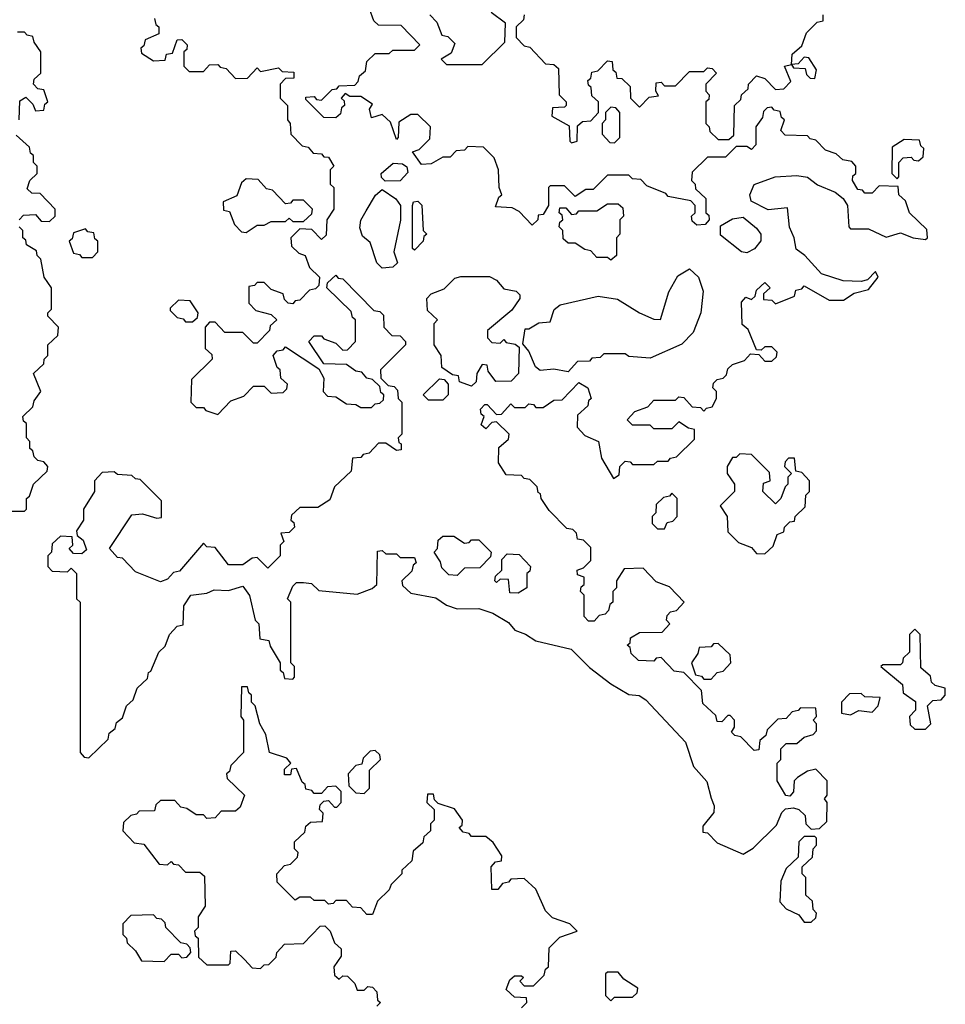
# Model space of a CAD drawing. Extents: x 2106670 to 2323771, y 35271 to 224896.
# Tile 212 of 256: x 2308221 to 2310810, y 50250 to 53005. Entities that reach past the tile are written whole.
import ezdxf

# ---------------------------------------------------------------- set-up
doc = ezdxf.new("R2010")
doc.units = 0

msp = doc.modelspace()

# ---------------------------------------------------------------- linework, layer by layer
at = {"layer": '0CON20XD'}
for points in [[(2310245, 50670), (2310273, 50687), (2310338.3, 50751.7), (2310353, 50787), (2310363, 50797), (2310385, 50800), (2310400, 50795), (2310418.3, 50778.3), (2310420, 50755), (2310435, 50740), (2310458.3, 50741.7), (2310478.3, 50761.7), (2310480, 50815), (2310472.5, 50825), (2310480, 50835), (2310480, 50875), (2310448.3, 50908.3), (2310425, 50902.5), (2310396.7, 50885), (2310387.5, 50875), (2310385.9, 50844.1), (2310375, 50832.5), (2310363.8, 50833.8), (2310340, 50875), (2310340, 50925), (2310350, 50935), (2310350, 50965), (2310365, 50980), (2310395, 50980), (2310415, 50997.5), (2310440, 51005), (2310450, 51015), (2310450, 51035), (2310440, 51045), (2310450, 51055), (2310448.3, 51078.3), (2310405, 51080), (2310398.3, 51071.7), (2310381.7, 51068.3), (2310365, 51050), (2310341.7, 51048.3), (2310311.7, 51018.3), (2310308.3, 51001.7), (2310291.7, 50988.3), (2310288.3, 50961.7), (2310275, 50960), (2310238.3, 50998.3), (2310221.7, 51001.7), (2310211.7, 51011.7), (2310220, 51025), (2310220, 51045), (2310208.3, 51058.3), (2310201.7, 51058.3), (2310185, 51040), (2310171.7, 51041.7), (2310168.3, 51058.3), (2310131.7, 51091.7), (2310128.3, 51128.3), (2310078.3, 51178.3), (2310051.7, 51181.7), (2310015, 51220), (2310001.7, 51218.3), (2309995, 51210), (2309951.7, 51211.7), (2309931.7, 51231.7), (2309928.3, 51248.3), (2309920, 51255), (2309928.3, 51261.7), (2309930, 51275), (2309955, 51290), (2310018.3, 51291.7), (2310040, 51315), (2310030, 51325), (2310031.7, 51338.3), (2310041.7, 51348.3), (2310058.3, 51351.7), (2310080, 51375), (2310038.3, 51418.3), (2310001.7, 51431.7), (2309965, 51470), (2309911.7, 51468.3), (2309890, 51435), (2309890, 51415), (2309880, 51405), (2309880, 51375), (2309871.7, 51368.3), (2309868.3, 51351.7), (2309858.3, 51341.7), (2309841.7, 51338.3), (2309828.3, 51321.7), (2309811.7, 51321.7), (2309800, 51335), (2309800, 51395), (2309790, 51405), (2309791.7, 51418.3), (2309800, 51425), (2309800, 51445), (2309781.7, 51451.7), (2309780, 51465), (2309798.3, 51471.7), (2309818.3, 51491.7), (2309818.3, 51528.3), (2309798.3, 51548.3), (2309781.7, 51551.7), (2309778.3, 51568.3), (2309768.3, 51578.3), (2309751.7, 51581.7), (2309701.7, 51631.7), (2309680, 51665), (2309678.3, 51678.3), (2309671.7, 51681.7), (2309668.3, 51698.3), (2309648.3, 51718.3), (2309631.7, 51721.7), (2309625, 51730), (2309581.7, 51731.7), (2309560, 51765), (2309561.7, 51808.3), (2309588.3, 51831.7), (2309590, 51845), (2309555, 51880), (2309541.7, 51878.3), (2309525, 51860), (2309511.7, 51871.7), (2309520, 51895), (2309511.7, 51901.7), (2309510, 51915), (2309521.7, 51928.3), (2309528.3, 51928.3), (2309555, 51900), (2309568.3, 51901.7), (2309595, 51930), (2309605, 51920), (2309635, 51920), (2309645, 51930), (2309658.3, 51928.3), (2309665, 51920), (2309685, 51920), (2309715, 51940), (2309738.3, 51941.7), (2309785, 51990), (2309810, 51975), (2309820, 51945), (2309811.7, 51938.3), (2309810, 51925), (2309781.7, 51898.3), (2309780, 51865), (2309801.7, 51841.7), (2309840, 51825), (2309848.3, 51778.3), (2309881.7, 51721.7), (2309898.3, 51731.7), (2309900, 51755), (2309915, 51770), (2309928.3, 51768.3), (2309935, 51760), (2309995, 51760), (2310005, 51770), (2310035, 51770), (2310041.7, 51778.3), (2310058.3, 51781.7), (2310108.3, 51831.7), (2310108.3, 51858.3), (2310091.7, 51861.7), (2310065, 51880), (2310045, 51860), (2309995, 51860), (2309985, 51870), (2309935, 51870), (2309920, 51885), (2309941.7, 51908.3), (2309978.3, 51921.7), (2309995, 51940), (2310055, 51940), (2310065, 51950), (2310078.3, 51948.3), (2310101.7, 51921.7), (2310125, 51920), (2310135, 51910), (2310141.7, 51918.3), (2310158.3, 51921.7), (2310170, 51945), (2310170, 51965), (2310160, 51975), (2310161.7, 51988.3), (2310171.7, 51998.3), (2310188.3, 52001.7), (2310198.3, 52011.7), (2310201.7, 52028.3), (2310215, 52040), (2310248.3, 52051.7), (2310265, 52070), (2310288.3, 52068.3), (2310305, 52050), (2310325, 52050), (2310338.3, 52061.7), (2310340, 52075), (2310325, 52090), (2310305, 52090), (2310295, 52080), (2310281.7, 52081.7), (2310258.3, 52138.3), (2310241.7, 52151.7), (2310240, 52215), (2310251.7, 52228.3), (2310268.3, 52221.7), (2310278.3, 52231.7), (2310281.7, 52248.3), (2310305, 52270), (2310320, 52255), (2310301.7, 52238.3), (2310301.7, 52221.7), (2310325, 52220), (2310335, 52210), (2310388.3, 52231.7), (2310391.7, 52248.3), (2310408.3, 52251.7), (2310415, 52260), (2310485, 52220), (2310525, 52220), (2310555, 52240), (2310595, 52250), (2310622.5, 52285), (2310615, 52300), (2310592.5, 52277.5), (2310575, 52272.5), (2310524.1, 52274.1), (2310463.6, 52293.6), (2310417.5, 52345), (2310393, 52363), (2310387.5, 52395), (2310374.2, 52424.2), (2310368.3, 52478.3), (2310315, 52473.3), (2310267, 52497), (2310263.3, 52515), (2310275.7, 52544.3), (2310334.3, 52565.7), (2310395, 52568.9), (2310424.4, 52564.4), (2310453, 52543), (2310502.4, 52522.4), (2310524.5, 52504.5), (2310536.7, 52485), (2310540, 52425), (2310545, 52420), (2310595, 52420), (2310645, 52396.7), (2310685, 52408.8), (2310720, 52395), (2310755, 52390), (2310760, 52395), (2310758.3, 52418.3), (2310710, 52465), (2310698.3, 52498.3), (2310680, 52515), (2310678.3, 52538.3), (2310625, 52540), (2310605, 52520), (2310585, 52520), (2310578.3, 52528.3), (2310565, 52530), (2310550, 52555), (2310551.7, 52568.3), (2310560, 52575), (2310560, 52595), (2310548.3, 52608.3), (2310523, 52613), (2310505, 52630), (2310475, 52640), (2310448.3, 52668.3), (2310431.7, 52671.7), (2310425, 52680), (2310361.7, 52681.7), (2310350, 52695), (2310360, 52725), (2310351.7, 52731.7), (2310348.3, 52748.3), (2310331.7, 52751.7), (2310325, 52760), (2310311.7, 52758.3), (2310301.7, 52748.3), (2310298.3, 52731.7), (2310280, 52705), (2310280, 52655), (2310268.3, 52641.7), (2310255, 52650), (2310225, 52650), (2310195, 52620), (2310145, 52620), (2310101.7, 52578.3), (2310100, 52555), (2310110, 52545), (2310111.7, 52531.7), (2310140, 52505), (2310140, 52465), (2310148.3, 52458.3), (2310150, 52445), (2310138.3, 52431.7), (2310115, 52430), (2310101.7, 52441.7), (2310100, 52455), (2310110, 52465), (2310110, 52485), (2310098.3, 52498.3), (2310035, 52510), (2310028.3, 52518.3), (2309975, 52540), (2309958.3, 52558.3), (2309935, 52560), (2309925, 52570), (2309865, 52570), (2309825, 52530), (2309805, 52530), (2309775, 52510), (2309745, 52540), (2309705, 52540), (2309700, 52535), (2309700, 52485), (2309685, 52460), (2309671.7, 52458.3), (2309670, 52445), (2309655, 52430), (2309618.3, 52468.3), (2309598.3, 52478.3), (2309551.7, 52481.7), (2309561.7, 52508.3), (2309570, 52515), (2309562.5, 52535), (2309560, 52585), (2309548.3, 52618.3), (2309518.3, 52648.3), (2309475, 52650), (2309465, 52640), (2309441.7, 52638.3), (2309425, 52620), (2309405, 52620), (2309371.7, 52601.7), (2309345, 52600), (2309320, 52635), (2309338.3, 52641.7), (2309368.3, 52671.7), (2309370, 52705), (2309335, 52740), (2309315, 52740), (2309281.7, 52718.3), (2309280, 52675), (2309275, 52670), (2309258.3, 52718.3), (2309235, 52740), (2309205, 52730), (2309200, 52755), (2309208.3, 52768.3), (2309175, 52790), (2309145, 52790), (2309131.7, 52798.3), (2309120, 52785), (2309128.3, 52778.3), (2309130, 52765), (2309121.7, 52758.3), (2309118.3, 52741.7), (2309105, 52730), (2309071.7, 52731.7), (2309021.7, 52781.7), (2309021.7, 52788.3), (2309045, 52790), (2309051.7, 52781.7), (2309065, 52780), (2309095, 52810), (2309108.3, 52811.7), (2309115, 52820), (2309158.3, 52821.7), (2309168.3, 52831.7), (2309171.7, 52848.3), (2309188.3, 52861.7), (2309191.7, 52888.3), (2309215, 52910), (2309255, 52910), (2309265, 52920), (2309325, 52920), (2309340, 52935), (2309288.3, 52988.3), (2309225, 52990), (2309211.7, 53001.7), (2309200, 53035)], [(2308598.3, 53008.3), (2308601.7, 52991.7), (2308610, 52985), (2308610, 52965), (2308571.7, 52948.3), (2308568.3, 52931.7), (2308560, 52925), (2308561.7, 52911.7), (2308595, 52890), (2308628.3, 52891.7), (2308631.7, 52908.3), (2308648.3, 52911.7), (2308661.7, 52948.3), (2308675, 52950), (2308690, 52935), (2308688.3, 52921.7), (2308680, 52915), (2308680, 52875), (2308695, 52860), (2308735, 52860), (2308751.7, 52878.3), (2308775, 52880), (2308781.7, 52871.7), (2308798.3, 52868.3), (2308825, 52840), (2308858.3, 52841.7), (2308885, 52870), (2308895, 52860), (2308945, 52870), (2308955, 52860), (2308988.3, 52858.3), (2308988.3, 52841.7), (2308965, 52840), (2308950, 52825), (2308950, 52785), (2308970, 52765), (2308970, 52725), (2308977.5, 52715), (2308980, 52685), (2309011.7, 52651.7), (2309028.3, 52648.3), (2309041.7, 52631.7), (2309065, 52630), (2309071.7, 52621.7), (2309085, 52620), (2309100, 52595), (2309090, 52585), (2309090, 52545), (2309100, 52535), (2309100, 52475), (2309080, 52445), (2309078.3, 52401.7), (2309065, 52390), (2309038.3, 52418.3), (2309005, 52420), (2308980, 52395), (2308981.7, 52371.7), (2309001.7, 52351.7), (2309020, 52345), (2309031.7, 52311.7), (2309060, 52285), (2309058.3, 52261.7), (2309048.3, 52251.7), (2309031.7, 52248.3), (2309005, 52220), (2308991.7, 52218.3), (2308985, 52210), (2308971.7, 52211.7), (2308961.7, 52221.7), (2308958.3, 52238.3), (2308925, 52250), (2308905, 52270), (2308885, 52270), (2308878.3, 52261.7), (2308861.7, 52258.3), (2308861.7, 52211.7), (2308881.7, 52191.7), (2308925, 52180), (2308940, 52165), (2308921.7, 52148.3), (2308920, 52135), (2308885, 52100), (2308875, 52100), (2308845, 52130), (2308795, 52130), (2308768.3, 52158.3), (2308751.7, 52158.3), (2308740, 52145), (2308740, 52085), (2308758.3, 52068.3), (2308760, 52055), (2308701.7, 51998.3), (2308700, 51935), (2308715, 51920), (2308735, 51920), (2308741.7, 51911.7), (2308775, 51900), (2308811.7, 51938.3), (2308848.3, 51951.7), (2308875, 51980), (2308905, 51980), (2308925, 51960), (2308958.3, 51961.7), (2308968.3, 51971.7), (2308970, 51985), (2308951.7, 52001.7), (2308950, 52025), (2308941.7, 52031.7), (2308930, 52065), (2308941.7, 52078.3), (2308958.3, 52081.7), (2308965, 52090), (2309058.3, 52028.3), (2309071.7, 52001.7), (2309070, 51965), (2309081.7, 51951.7), (2309105, 51950), (2309135, 51930), (2309161.7, 51928.3), (2309175, 51920), (2309205, 51920), (2309215, 51930), (2309228.3, 51931.7), (2309238.3, 51941.7), (2309240, 51955), (2309231.7, 51961.7), (2309228.3, 51978.3), (2309208.3, 51998.3), (2309191.7, 52001.7), (2309178.3, 52018.3), (2309161.7, 52021.7), (2309135, 52040), (2309071.7, 52041.7), (2309030, 52105), (2309045, 52120), (2309065, 52120), (2309071.7, 52111.7), (2309105, 52100), (2309125, 52080), (2309138.3, 52081.7), (2309160, 52105), (2309160, 52165), (2309151.7, 52171.7), (2309148.3, 52188.3), (2309080, 52255), (2309081.7, 52268.3), (2309105, 52290), (2309111.7, 52281.7), (2309125, 52280), (2309211.7, 52191.7), (2309228.3, 52188.3), (2309238.3, 52178.3), (2309240, 52145), (2309261.7, 52121.7), (2309285, 52120), (2309300, 52105), (2309300, 52095), (2309230, 52025), (2309231.7, 52001.7), (2309251.7, 51981.7), (2309268.3, 51978.3), (2309278.3, 51968.3), (2309280, 51945), (2309290, 51935), (2309290, 51845), (2309280, 51835), (2309281.7, 51821.7), (2309288.3, 51818.3)], [(2309368.3, 53018.3), (2309388.3, 52998.3), (2309401.7, 52961.7), (2309418.3, 52958.3), (2309438.3, 52938.3), (2309428.3, 52911.7), (2309400, 52895), (2309415, 52880), (2309515, 52880), (2309578.3, 52941.7), (2309580, 52995), (2309540, 53025)], [(2309631.7, 53018.3), (2309630, 53005), (2309610, 52985), (2309610, 52955), (2309631.7, 52931.7), (2309648.3, 52928.3), (2309691.7, 52881.7), (2309715, 52880), (2309728.3, 52868.3), (2309730, 52795), (2309750, 52775), (2309750, 52765), (2309745, 52760), (2309711.7, 52758.3), (2309710, 52735), (2309758.3, 52708.3), (2309760, 52665), (2309765, 52660), (2309780, 52665), (2309781.7, 52708.3), (2309795, 52720), (2309818.3, 52721.7), (2309840, 52745), (2309840, 52775), (2309821.7, 52791.7), (2309820, 52815), (2309811.7, 52821.7), (2309810, 52835), (2309818.3, 52841.7), (2309821.7, 52858.3), (2309838.3, 52861.7), (2309865, 52890), (2309878.3, 52888.3), (2309880, 52865), (2309888.3, 52858.3), (2309891.7, 52841.7), (2309905, 52840), (2309928.3, 52818.3), (2309930, 52785), (2309955, 52760), (2309981.7, 52788.3), (2310008.3, 52791.7), (2310000, 52805), (2310001.7, 52828.3), (2310015, 52830), (2310025, 52820), (2310055, 52820), (2310095, 52860), (2310135, 52860), (2310145, 52870), (2310158.3, 52868.3), (2310170, 52855), (2310140, 52825), (2310140, 52805), (2310150, 52795), (2310148.3, 52781.7), (2310140, 52775), (2310140, 52715), (2310150, 52705), (2310151.7, 52691.7), (2310175, 52670), (2310205, 52670), (2310218.3, 52681.7), (2310220, 52765), (2310238.3, 52781.7), (2310240, 52795), (2310258.3, 52811.7), (2310260, 52825), (2310281.7, 52848.3), (2310305, 52840), (2310335, 52810), (2310358.3, 52811.7), (2310378.3, 52831.7), (2310360, 52875), (2310380, 52880), (2310381.7, 52908.3), (2310408.3, 52931.7), (2310421.7, 52968.3), (2310451.7, 52998.3), (2310468.3, 53001.7), (2310468.3, 53018.3)], [(2308220, 52725), (2308221.7, 52778.3), (2308238.3, 52788.3), (2308258.3, 52768.3), (2308265, 52750), (2308288.3, 52751.7), (2308291.7, 52768.3), (2308300, 52775), (2308288.3, 52808.3), (2308271.7, 52811.7), (2308260, 52825), (2308261.7, 52838.3), (2308280, 52855), (2308280, 52915), (2308261.7, 52941.7), (2308258.3, 52958.3), (2308241.7, 52961.7), (2308235, 52970), (2308215, 52970)], [(2310445, 52840), (2310450, 52865), (2310428.3, 52898.3), (2310415, 52900), (2310398.3, 52881.7), (2310380, 52880), (2310385, 52870), (2310418.3, 52868.3), (2310421.7, 52851.7), (2310431.7, 52841.7), (2310445, 52840)], [(2309885, 52660), (2309900, 52675), (2309900, 52745), (2309888.3, 52758.3), (2309875, 52760), (2309860, 52745), (2309860, 52725), (2309850, 52715), (2309850, 52685), (2309871.7, 52661.7), (2309885, 52660)], [(2308220, 52445), (2308231.7, 52458.3), (2308265, 52460), (2308281.7, 52441.7), (2308305, 52440), (2308320, 52455), (2308320, 52475), (2308278.3, 52518.3), (2308255, 52520), (2308241.7, 52531.7), (2308250, 52555), (2308270, 52575), (2308270, 52595), (2308260, 52605), (2308260, 52625), (2308251.7, 52631.7), (2308248.3, 52648.3), (2308211.7, 52681.7)], [(2310675, 52560), (2310680, 52565), (2310680, 52605), (2310691.7, 52618.3), (2310715, 52620), (2310721.7, 52611.7), (2310735, 52610), (2310748.3, 52621.7), (2310750, 52645), (2310741.7, 52651.7), (2310738.3, 52668.3), (2310695, 52670), (2310661.7, 52648.3), (2310660, 52575), (2310675, 52560)], [(2309243, 52553), (2309233, 52563), (2309232.5, 52575), (2309266.1, 52603.9), (2309291.7, 52601.7), (2309303.6, 52593.6), (2309307, 52577), (2309285, 52553.8), (2309243, 52553)], [(2308855, 52410), (2308885, 52430), (2308905, 52430), (2308925, 52440), (2308965, 52440), (2308975, 52450), (2308985, 52440), (2309015, 52440), (2309038.3, 52461.7), (2309040, 52475), (2309015, 52500), (2308985, 52500), (2308978.3, 52491.7), (2308965, 52490), (2308928.3, 52528.3), (2308911.7, 52531.7), (2308888.3, 52558.3), (2308855, 52560), (2308841.7, 52548.3), (2308828.3, 52511.7), (2308790, 52495), (2308791.7, 52471.7), (2308808.3, 52468.3), (2308821.7, 52431.7), (2308841.7, 52411.7), (2308855, 52410)], [(2309235, 52310), (2309220, 52325), (2309201.7, 52381.7), (2309179.6, 52399.6), (2309172.3, 52422.3), (2309175.7, 52444.3), (2309190, 52470), (2309216.2, 52513.8), (2309235, 52530), (2309273.5, 52503.5), (2309286.2, 52485), (2309286.1, 52443.9), (2309267.5, 52355), (2309277.5, 52325), (2309265, 52312.5), (2309235, 52310)], [(2309325, 52360), (2309320, 52365), (2309320, 52485), (2309322.5, 52495), (2309335, 52497.5), (2309346.4, 52486.4), (2309350, 52415), (2309360, 52405), (2309351.7, 52398.3), (2309350, 52385), (2309325, 52360)], [(2309875, 52332.5), (2309865, 52340), (2309835, 52340), (2309818.3, 52358.3), (2309801.7, 52361.7), (2309775, 52380), (2309755, 52380), (2309741.7, 52391.7), (2309740, 52415), (2309730, 52425), (2309731.7, 52438.3), (2309740, 52445), (2309738.3, 52458.3), (2309730, 52465), (2309731.7, 52478.3), (2309748.3, 52478.3), (2309765, 52460), (2309778.3, 52461.7), (2309785, 52470), (2309835, 52470), (2309865, 52490), (2309895, 52490), (2309908.3, 52478.3), (2309910, 52455), (2309900, 52445), (2309900, 52405), (2309890, 52395), (2309890, 52345), (2309875, 52332.5)], [(2310255, 52352.5), (2310240, 52355), (2310181.7, 52401.7), (2310181.7, 52428.3), (2310215, 52447.5), (2310245, 52452.5), (2310282, 52422), (2310293.8, 52405), (2310293.9, 52386.1), (2310276, 52364), (2310255, 52352.5)], [(2308195, 51630), (2308235, 51630), (2308240, 51635), (2308240, 51665), (2308248.3, 51671.7), (2308260, 51705), (2308298.3, 51741.7), (2308300, 51755), (2308288.3, 51768.3), (2308271.7, 51771.7), (2308261.7, 51781.7), (2308258.3, 51798.3), (2308250, 51805), (2308250, 51825), (2308240, 51835), (2308240, 51875), (2308231.7, 51881.7), (2308230, 51895), (2308258.3, 51921.7), (2308261.7, 51938.3), (2308280, 51965), (2308260, 52015), (2308288.3, 52041.7), (2308290, 52055), (2308300, 52065), (2308300, 52095), (2308328.3, 52121.7), (2308330, 52145), (2308300, 52175), (2308300, 52185), (2308310, 52195), (2308310, 52255), (2308290, 52285), (2308280, 52335), (2308270, 52345), (2308268.3, 52358.3), (2308240, 52375), (2308238.3, 52388.3), (2308230, 52395), (2308230, 52415), (2308220, 52425)], [(2308425, 52340), (2308440, 52355), (2308440, 52385), (2308431.7, 52391.7), (2308428.3, 52408.3), (2308411.7, 52411.7), (2308405, 52420), (2308371.7, 52408.3), (2308368.3, 52391.7), (2308360, 52385), (2308371.7, 52351.7), (2308388.3, 52348.3), (2308395, 52340), (2308425, 52340)], [(2309755, 52020), (2309715, 52027.5), (2309677, 52023), (2309663.6, 52033.6), (2309645, 52077.5), (2309628.3, 52098.3), (2309635, 52140), (2309645, 52140), (2309673, 52157), (2309705, 52160), (2309716.1, 52193.9), (2309733, 52207), (2309838.8, 52231.2), (2309892.9, 52222.9), (2309955, 52184.4), (2309995, 52167.1), (2310013.8, 52166.2), (2310036.8, 52243.2), (2310061.9, 52288.1), (2310095, 52307.5), (2310120, 52285), (2310132.5, 52245), (2310126.7, 52185), (2310105, 52130), (2310073.3, 52096.7), (2309985, 52057.5), (2309925, 52062.5), (2309915, 52070), (2309855, 52070), (2309845, 52060), (2309821.7, 52058.3), (2309815, 52050), (2309781.7, 52048.3), (2309755, 52020)], [(2309485, 51980), (2309451.7, 51991.7), (2309448.3, 52008.3), (2309431.7, 52011.7), (2309401.7, 52031.7), (2309400, 52065), (2309380, 52095), (2309380, 52155), (2309390, 52165), (2309361.7, 52191.7), (2309360, 52225), (2309371.7, 52238.3), (2309408.3, 52251.7), (2309438.3, 52281.7), (2309455, 52286.7), (2309535, 52286), (2309555, 52276.2), (2309575, 52252), (2309610, 52245), (2309620, 52235), (2309620, 52225), (2309598, 52192), (2309530, 52135), (2309530, 52115), (2309541.7, 52101.7), (2309565, 52100), (2309575, 52110), (2309581.7, 52101.7), (2309607, 52097), (2309618.3, 52088.3), (2309616.7, 52015), (2309596, 51994), (2309552.5, 51992.5), (2309531.7, 52021.7), (2309528.3, 52038.3), (2309515, 52040), (2309500, 52015), (2309498.3, 51991.7), (2309485, 51980)], [(2308705, 52160), (2308718.3, 52171.7), (2308720, 52185), (2308698.3, 52218.3), (2308665, 52220), (2308641.7, 52198.3), (2308641.7, 52191.7), (2308661.7, 52171.7), (2308678.3, 52168.3), (2308685, 52160), (2308705, 52160)], [(2309405, 51940), (2309365, 51940), (2309350, 51955), (2309395, 52000), (2309408.3, 51998.3), (2309420, 51985), (2309420, 51955), (2309405, 51940)], [(2309288.3, 51818.3), (2309288.3, 51801.7), (2309275, 51800), (2309245, 51820), (2309225, 51820), (2309198.3, 51791.7), (2309181.7, 51788.3), (2309175, 51780), (2309151.7, 51778.3), (2309148.3, 51741.7), (2309101.7, 51698.3), (2309088.3, 51661.7), (2309055, 51640), (2309005, 51640), (2308981.7, 51618.3), (2308980, 51605), (2308988.3, 51598.3), (2308990, 51585), (2308975, 51570), (2308951.7, 51568.3), (2308960, 51545), (2308950, 51535), (2308950, 51505), (2308915, 51470), (2308885, 51500), (2308871.7, 51498.3), (2308845, 51480), (2308805, 51480), (2308768.3, 51528.3), (2308745, 51530), (2308735, 51540), (2308668.3, 51461.7), (2308651.7, 51458.3), (2308635, 51440), (2308615, 51432.5), (2308545, 51460), (2308508.3, 51498.3), (2308495, 51500), (2308472.5, 51525), (2308535, 51620), (2308565, 51622.5), (2308605, 51610), (2308618.3, 51611.7), (2308618.3, 51658.3), (2308558.3, 51718.3), (2308545, 51720), (2308535, 51730), (2308495, 51732.5), (2308485, 51740), (2308451.7, 51738.3), (2308430, 51715), (2308430, 51685), (2308400, 51635), (2308400, 51605), (2308380, 51575), (2308381.7, 51561.7), (2308398.3, 51548.3), (2308408.3, 51521.7), (2308395, 51510), (2308371.7, 51511.7), (2308360, 51525), (2308370, 51535), (2308368.3, 51558.3), (2308335, 51560), (2308311.7, 51538.3), (2308310, 51515), (2308300, 51505), (2308300, 51475), (2308311.7, 51461.7), (2308355, 51460), (2308365, 51470), (2308380, 51455), (2308380, 51385), (2308390, 51375), (2308390, 50955), (2308401.7, 50941.7), (2308415, 50940), (2308468.3, 50991.7), (2308471.7, 51008.3), (2308488.3, 51021.7), (2308491.7, 51038.3), (2308508.3, 51051.7), (2308520, 51085), (2308538.3, 51101.7), (2308550, 51135), (2308578.3, 51161.7), (2308581.7, 51178.3), (2308588.3, 51181.7), (2308610, 51235), (2308628.3, 51251.7), (2308640, 51285), (2308661.7, 51308.3), (2308678.3, 51311.7), (2308680, 51365), (2308700, 51395), (2308745, 51400), (2308765, 51410), (2308805, 51407.5), (2308845, 51420), (2308863.6, 51393.6), (2308880, 51325), (2308890, 51315), (2308893, 51273), (2308918.3, 51268.3), (2308921.7, 51251.7), (2308950, 51205), (2308950, 51185), (2308958.3, 51178.3), (2308961.7, 51161.7), (2308985, 51160), (2308990, 51165), (2308990, 51195), (2308980, 51205), (2308980, 51375), (2308970, 51385), (2308985, 51420), (2308995, 51430), (2309015, 51430), (2309037, 51427), (2309058.3, 51408.3), (2309165, 51397.5), (2309207, 51413), (2309220, 51425), (2309221.7, 51518.3), (2309235, 51520), (2309245, 51510), (2309275, 51510), (2309285, 51500), (2309325, 51500), (2309330, 51485), (2309321.7, 51478.3), (2309318.3, 51461.7), (2309290, 51435), (2309291.7, 51421.7), (2309315, 51400), (2309385, 51387.5), (2309415, 51366.7), (2309445, 51356.2), (2309505, 51357.5), (2309544.1, 51344.1), (2309588.3, 51318.3), (2309606.4, 51296.4), (2309636, 51286), (2309665, 51266.7), (2309763.8, 51243.8), (2309815, 51192.5), (2309875, 51146.7), (2309925, 51116.7), (2309953.8, 51113.8), (2309972, 51102), (2310083.8, 50983.8), (2310106, 50915), (2310143.3, 50873.3), (2310155, 50826.7), (2310163.8, 50805), (2310163, 50787), (2310131.7, 50748.3), (2310131.7, 50731.7), (2310145, 50730), (2310171.7, 50701.7), (2310245, 50670)], [(2310305, 51510), (2310328.3, 51531.7), (2310340, 51565), (2310358.3, 51571.7), (2310360, 51585), (2310375, 51600), (2310388.3, 51601.7), (2310390, 51615), (2310418.3, 51641.7), (2310420, 51675), (2310430, 51685), (2310430, 51715), (2310408.3, 51738.3), (2310391.7, 51741.7), (2310388.3, 51778.3), (2310371.7, 51778.3), (2310361.7, 51768.3), (2310360, 51755), (2310380, 51735), (2310370, 51725), (2310370, 51705), (2310361.7, 51698.3), (2310350, 51665), (2310335, 51650), (2310300, 51685), (2310301.7, 51708.3), (2310320, 51715), (2310318.3, 51738.3), (2310268.3, 51788.3), (2310235, 51790), (2310225, 51780), (2310215, 51780), (2310200, 51755), (2310200, 51735), (2310220, 51705), (2310220, 51685), (2310180, 51645), (2310200, 51615), (2310201.7, 51571.7), (2310231.7, 51541.7), (2310268.3, 51528.3), (2310281.7, 51511.7), (2310305, 51510)], [(2310025, 51580), (2310031.7, 51598.3), (2310048.3, 51601.7), (2310060, 51615), (2310060, 51665), (2310045, 51680), (2310038.3, 51671.7), (2310021.7, 51668.3), (2310001.7, 51648.3), (2310000, 51625), (2309990, 51615), (2309990, 51595), (2310005, 51580), (2310025, 51580)], [(2309445, 51450), (2309421.7, 51451.7), (2309401.7, 51471.7), (2309398.3, 51488.3), (2309380, 51515), (2309390, 51525), (2309391.7, 51548.3), (2309405, 51560), (2309435, 51560), (2309465, 51540), (2309478.3, 51541.7), (2309485, 51550), (2309505, 51550), (2309540, 51515), (2309538.3, 51501.7), (2309508.3, 51471.7), (2309465, 51470), (2309445, 51450)], [(2309615, 51400), (2309591.7, 51401.7), (2309588.3, 51438.3), (2309565, 51440), (2309555, 51430), (2309550, 51435), (2309551.7, 51448.3), (2309570, 51465), (2309570, 51495), (2309585, 51510), (2309618.3, 51508.3), (2309650, 51475), (2309648.3, 51461.7), (2309640, 51455), (2309640, 51415), (2309615, 51400)], [(2310755, 51020), (2310770, 51035), (2310760, 51085), (2310775, 51100), (2310798.3, 51101.7), (2310810, 51115), (2310810, 51135), (2310781.7, 51141.7), (2310771.7, 51151.7), (2310768.3, 51168.3), (2310741.7, 51191.7), (2310740, 51285), (2310725, 51300), (2310710, 51285), (2310710, 51235), (2310691.7, 51218.3), (2310690, 51205), (2310685, 51200), (2310635, 51200), (2310630, 51195), (2310690, 51145), (2310691.7, 51121.7), (2310727, 51097), (2310727, 51073), (2310710, 51055), (2310711.7, 51031.7), (2310725, 51020), (2310755, 51020)], [(2310155, 51160), (2310171.7, 51178.3), (2310188.3, 51181.7), (2310210, 51205), (2310208.3, 51228.3), (2310175, 51260), (2310161.7, 51258.3), (2310155, 51250), (2310121.7, 51248.3), (2310118.3, 51231.7), (2310100, 51205), (2310111.7, 51171.7), (2310128.3, 51168.3), (2310135, 51160), (2310155, 51160)], [(2309625, 50240), (2309640, 50255), (2309638.3, 50268.3), (2309605, 50270), (2309581.7, 50291.7), (2309591.7, 50318.3), (2309605, 50330), (2309625, 50330), (2309630, 50325), (2309620, 50315), (2309631.7, 50301.7), (2309658.3, 50301.7), (2309688.3, 50331.7), (2309691.7, 50348.3), (2309700, 50355), (2309701.7, 50408.3), (2309731.7, 50438.3), (2309780, 50455), (2309760, 50475), (2309711.7, 50491.7), (2309691.7, 50511.7), (2309665, 50572.5), (2309631.7, 50601.7), (2309595, 50600), (2309588.3, 50591.7), (2309571.7, 50588.3), (2309558.3, 50571.7), (2309541.7, 50571.7), (2309540, 50635), (2309551.7, 50648.3), (2309568.3, 50651.7), (2309570, 50665), (2309545, 50702.5), (2309525, 50720), (2309485, 50720), (2309478.3, 50728.3), (2309461.7, 50731.7), (2309450, 50745), (2309458.3, 50751.7), (2309460, 50765), (2309437, 50797), (2309391.7, 50811.7), (2309381.7, 50821.7), (2309378.3, 50838.3), (2309361.7, 50838.3), (2309360, 50815), (2309380, 50795), (2309380, 50765), (2309370, 50755), (2309370, 50735), (2309351.7, 50718.3), (2309348.3, 50701.7), (2309321.7, 50678.3), (2309318.3, 50651.7), (2309290, 50625), (2309290, 50615), (2309260, 50585), (2309255, 50570), (2309221.7, 50538.3), (2309208.3, 50501.7), (2309191.7, 50501.7), (2309175, 50520), (2309151.7, 50521.7), (2309135, 50540), (2309105, 50540), (2309098.3, 50531.7), (2309085, 50530), (2309075, 50540), (2309045, 50540), (2309035, 50550), (2309005, 50550), (2308991.7, 50541.7), (2308941.7, 50591.7), (2308940, 50615), (2308961.7, 50638.3), (2308978.3, 50641.7), (2308998.3, 50661.7), (2309000, 50675), (2308990, 50685), (2308990, 50705), (2309018.3, 50731.7), (2309021.7, 50748.3), (2309035, 50760), (2309068.3, 50761.7), (2309070, 50785), (2309060, 50795), (2309061.7, 50808.3), (2309071.7, 50818.3), (2309085, 50820), (2309101.7, 50801.7), (2309108.3, 50801.7), (2309120, 50815), (2309120, 50845), (2309105, 50860), (2309081.7, 50858.3), (2309065, 50840), (2309045, 50840), (2309038.3, 50848.3), (2309021.7, 50851.7), (2309020, 50865), (2309011.7, 50871.7), (2308995, 50910), (2308981.7, 50908.3), (2308978.3, 50891.7), (2308961.7, 50891.7), (2308961.7, 50908.3), (2308980, 50925), (2308968.3, 50938.3), (2308920, 50955), (2308910, 51005), (2308892.5, 51035), (2308880, 51085), (2308870, 51095), (2308870, 51115), (2308861.7, 51121.7), (2308858.3, 51138.3), (2308841.7, 51138.3), (2308840, 51055), (2308847.5, 51045), (2308847.5, 50955), (2308811.7, 50918.3), (2308808.3, 50901.7), (2308800, 50895), (2308801.7, 50881.7), (2308850, 50835), (2308838.3, 50801.7), (2308825, 50790), (2308785, 50790), (2308768.3, 50771.7), (2308745, 50770), (2308735, 50780), (2308715, 50780), (2308688.3, 50798.3), (2308671.7, 50801.7), (2308655, 50820), (2308615, 50820), (2308601.7, 50808.3), (2308598.3, 50791.7), (2308555, 50790), (2308548.3, 50781.7), (2308531.7, 50778.3), (2308511.7, 50758.3), (2308510, 50735), (2308541.7, 50701.7), (2308568.3, 50698.3), (2308611.7, 50641.7), (2308635, 50640), (2308645, 50650), (2308651.7, 50641.7), (2308665, 50640), (2308685, 50620), (2308725, 50620), (2308738.3, 50608.3), (2308740, 50525), (2308720, 50495), (2308720, 50465), (2308710, 50455), (2308711.7, 50441.7), (2308720, 50435), (2308721.7, 50381.7), (2308745, 50360), (2308805, 50360), (2308810, 50365), (2308811.7, 50398.3), (2308825, 50400), (2308850, 50375), (2308871.7, 50351.7), (2308895, 50350), (2308905, 50360), (2308918.3, 50361.7), (2308938.3, 50381.7), (2308940, 50395), (2308961.7, 50418.3), (2309015, 50420), (2309061.7, 50468.3), (2309075, 50470), (2309090, 50455), (2309101.7, 50421.7), (2309120, 50405), (2309120, 50385), (2309100, 50355), (2309101.7, 50331.7), (2309115, 50320), (2309125, 50330), (2309138.3, 50328.3), (2309158.3, 50308.3), (2309165, 50290), (2309185, 50290), (2309195, 50300), (2309208.3, 50298.3), (2309220, 50285), (2309221.7, 50261.7), (2309230, 50255), (2309220, 50245)], [(2310545, 51060), (2310568, 51072), (2310605, 51067.5), (2310622.5, 51085), (2310628.3, 51108.3), (2310585, 51110), (2310575, 51120), (2310541.7, 51118.3), (2310520, 51095), (2310520, 51065), (2310545, 51060)], [(2309185, 50840), (2309200, 50855), (2309200, 50905), (2309230, 50935), (2309228.3, 50948.3), (2309215, 50960), (2309201.7, 50958.3), (2309181.7, 50938.3), (2309178.3, 50921.7), (2309161.7, 50918.3), (2309140, 50895), (2309141.7, 50861.7), (2309161.7, 50841.7), (2309185, 50840)], [(2310435, 50480), (2310448.3, 50491.7), (2310450, 50505), (2310440, 50515), (2310438.3, 50538.3), (2310420, 50555), (2310420, 50605), (2310410, 50615), (2310410, 50635), (2310438.3, 50661.7), (2310440, 50685), (2310450, 50695), (2310450, 50715), (2310445, 50720), (2310415, 50720), (2310400, 50705), (2310398.3, 50661.7), (2310365, 50630), (2310350, 50595), (2310347, 50537), (2310365, 50517.5), (2310400, 50500), (2310415, 50480), (2310435, 50480)], [(2308625, 50370), (2308645, 50390), (2308665, 50390), (2308675, 50380), (2308688.3, 50381.7), (2308700, 50395), (2308698.3, 50408.3), (2308688.3, 50418.3), (2308671.7, 50421.7), (2308630, 50465), (2308628.3, 50478.3), (2308618.3, 50488.3), (2308605, 50490), (2308595, 50500), (2308531.7, 50498.3), (2308510, 50475), (2308510, 50445), (2308520, 50435), (2308521.7, 50421.7), (2308545, 50400), (2308561.7, 50371.7), (2308625, 50370)], [(2309875, 50260), (2309885, 50270), (2309935, 50270), (2309948.3, 50281.7), (2309950, 50295), (2309910.8, 50320.8), (2309895, 50340), (2309865, 50340), (2309860, 50335), (2309860, 50275), (2309875, 50260)]]:
    msp.add_lwpolyline(points, dxfattribs=at)

doc.saveas('drawing.dxf')
